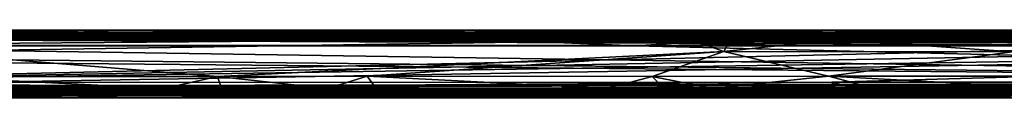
# Model space of a CAD drawing. Header units: millimetres. Extents: x -474 to 3044, y -109 to 1309.
# Tile 59 of 118: x 1193 to 1921, y 120 to 170. Entities that reach past the tile are written whole.
import ezdxf

# ---------------------------------------------------------------- set-up
doc = ezdxf.new("R2010")
doc.units = ezdxf.units.MM
doc.layers.add('Layer 01', color=7, linetype='Continuous', true_color=0x000000)

msp = doc.modelspace()

# ---------------------------------------------------------------- linework, layer by layer
at = {"layer": 'Layer 01'}
for points in [[(414.43, 167.9, 948), (981.18, 169.48, 950.34), (1267.24, 167.9, 948)], [(561.04, 165.55, 946.48), (414.43, 167.9, 948), (1267.24, 167.9, 948)], [(561.04, 165.55, 946.48), (1267.24, 167.9, 948), (1174.72, 165.54, 946.48)], [(1035.11, 169.52, 1016.55), (1292.16, 170, 1013.99), (870.84, 170, 1014.01)], [(879.12, 170, 1006.23), (870.84, 170, 1014.01), (1292.16, 170, 1013.99)], [(971.26, 170, 960.38), (879.12, 170, 1006.23), (1717.47, 170, 1006.42)], [(1717.47, 170, 1006.42), (879.12, 170, 1006.23), (1292.16, 170, 1013.99)], [(1249.21, 168, 1018.9), (930.72, 165.66, 1020.48), (1613.07, 165.66, 1020.48)], [(956.78, 168, 1018.9), (930.72, 165.66, 1020.48), (1249.21, 168, 1018.9)], [(1035.11, 169.52, 1016.55), (956.78, 168, 1018.9), (1249.21, 168, 1018.9)], [(971.26, 170, 960.38), (1717.47, 170, 1006.42), (1202.79, 170, 960.62)], [(1209.74, 170, 953), (981.7, 170, 953.01), (971.26, 170, 960.38), (1202.79, 170, 960.62)], [(981.7, 170, 953.01), (1236.09, 169.48, 950.34), (981.18, 169.48, 950.34)], [(1267.24, 167.9, 948), (981.18, 169.48, 950.34), (1236.09, 169.48, 950.34)], [(981.7, 170, 953.01), (1209.74, 170, 953), (1236.09, 169.48, 950.34)], [(1035.11, 169.52, 1016.55), (1169.07, 169.52, 1016.54), (1292.16, 170, 1013.99)], [(1035.11, 169.52, 1016.55), (1249.21, 168, 1018.9), (1169.07, 169.52, 1016.54)], [(1169.07, 169.52, 1016.54), (1501.64, 169.52, 1016.54), (1292.16, 170, 1013.99)], [(1169.07, 169.52, 1016.54), (1249.21, 168, 1018.9), (1501.64, 169.52, 1016.54)], [(1174.72, 165.54, 946.48), (1267.24, 167.9, 948), (1295.43, 165.55, 946.48)], [(1202.79, 170, 960.62), (1717.47, 170, 1006.42), (1305.63, 170, 960.64)], [(1202.79, 170, 960.62), (1224.02, 170, 953), (1209.74, 170, 953)], [(1224.02, 170, 953), (1202.79, 170, 960.62), (1305.63, 170, 960.64)], [(1209.74, 170, 953), (1224.02, 170, 953), (1236.09, 169.48, 950.34)], [(1340.18, 170, 953), (1224.02, 170, 953), (1305.63, 170, 960.64)], [(1236.09, 169.48, 950.34), (1224.02, 170, 953), (1340.18, 170, 953)], [(1340.18, 170, 953), (1405.92, 169.48, 950.34), (1236.09, 169.48, 950.34)], [(1267.24, 167.9, 948), (1236.09, 169.48, 950.34), (1405.92, 169.48, 950.34)], [(1501.64, 169.52, 1016.54), (1249.21, 168, 1018.9), (1804.16, 168, 1018.9)], [(1249.21, 168, 1018.9), (1613.07, 165.66, 1020.48), (1804.16, 168, 1018.9)], [(1267.24, 167.9, 948), (1405.92, 169.48, 950.34), (1568.67, 167.9, 948)], [(1363.14, 165.54, 946.48), (1267.24, 167.9, 948), (1568.67, 167.9, 948)], [(1295.43, 165.55, 946.48), (1267.24, 167.9, 948), (1363.14, 165.54, 946.48)], [(1501.64, 169.52, 1016.54), (1693.55, 170, 1014), (1292.16, 170, 1013.99)], [(1717.47, 170, 1006.42), (1292.16, 170, 1013.99), (1693.55, 170, 1014)], [(1305.63, 170, 960.64), (1717.47, 170, 1006.42), (1484.08, 170, 960.76)], [(1305.63, 170, 960.64), (1484.08, 170, 960.76), (1364.77, 170, 953)], [(1305.63, 170, 960.64), (1364.77, 170, 953), (1340.18, 170, 953)], [(1340.18, 170, 953), (1364.77, 170, 953), (1405.92, 169.48, 950.34)], [(1363.14, 165.54, 946.48), (1568.67, 167.9, 948), (1424.01, 165.54, 946.48)], [(1484.08, 170, 960.76), (1503.25, 170, 953), (1364.77, 170, 953)], [(1503.25, 170, 953), (1405.92, 169.48, 950.34), (1364.77, 170, 953)], [(1503.25, 170, 953), (1523.18, 169.48, 950.34), (1405.92, 169.48, 950.34)], [(1568.67, 167.9, 948), (1405.92, 169.48, 950.34), (1523.18, 169.48, 950.34)], [(1424.01, 165.54, 946.48), (1568.67, 167.9, 948), (1545.69, 165.55, 946.48)], [(1484.08, 170, 960.76), (1717.47, 170, 1006.42), (1533.3, 170, 960.74)], [(1484.08, 170, 960.76), (1533.3, 170, 960.74), (1517.4, 170, 953)], [(1484.08, 170, 960.76), (1517.4, 170, 953), (1503.25, 170, 953)], [(1501.64, 169.52, 1016.54), (1699.08, 169.52, 1016.55), (1693.55, 170, 1014)], [(1501.64, 169.52, 1016.54), (1804.16, 168, 1018.9), (1699.08, 169.52, 1016.55)], [(1503.25, 170, 953), (1517.4, 170, 953), (1523.18, 169.48, 950.34)], [(1533.3, 170, 960.74), (1532.23, 170, 953), (1517.4, 170, 953)], [(1523.18, 169.48, 950.34), (1517.4, 170, 953), (1532.23, 170, 953)], [(1532.23, 170, 953), (1766.7, 169.48, 950.34), (1523.18, 169.48, 950.34)], [(1568.67, 167.9, 948), (1523.18, 169.48, 950.34), (1766.7, 169.48, 950.34)], [(1533.3, 170, 960.74), (1609.43, 170, 953), (1532.23, 170, 953)], [(1532.23, 170, 953), (1609.43, 170, 953), (1766.7, 169.48, 950.34)], [(1730.29, 170, 960.66), (1609.43, 170, 953), (1533.3, 170, 960.74), (1717.47, 170, 1006.42)], [(1545.69, 165.55, 946.48), (1568.67, 167.9, 948), (1617.43, 165.55, 946.48)], [(1568.67, 167.9, 948), (1766.7, 169.48, 950.34), (1971.86, 167.9, 948)], [(1648.74, 165.55, 946.48), (1568.67, 167.9, 948), (1971.86, 167.9, 948)], [(1617.43, 165.55, 946.48), (1568.67, 167.9, 948), (1648.74, 165.55, 946.48)], [(1730.29, 170, 960.66), (1747.86, 170, 953), (1609.43, 170, 953)], [(1609.43, 170, 953), (1747.86, 170, 953), (1766.7, 169.48, 950.34)], [(1804.16, 168, 1018.9), (1613.07, 165.66, 1020.48), (2020.5, 165.66, 1020.48)], [(1648.74, 165.55, 946.48), (1971.86, 167.9, 948), (1966.82, 165.54, 946.48)], [(1699.08, 169.52, 1016.55), (1767.65, 170, 1014.01), (1693.55, 170, 1014)], [(1767.65, 170, 1014.01), (1717.47, 170, 1006.42), (1693.55, 170, 1014)], [(2071.59, 170, 1013.99), (1767.65, 170, 1014.01), (1699.08, 169.52, 1016.55), (2027.05, 169.52, 1016.54)], [(1699.08, 169.52, 1016.55), (1804.16, 168, 1018.9), (2027.05, 169.52, 1016.54)], [(1730.29, 170, 960.66), (1717.47, 170, 1006.42), (2063.32, 170, 960.75)], [(2063.32, 170, 960.75), (1717.47, 170, 1006.42), (2189.55, 170, 1006.34)], [(2071.59, 170, 1013.99), (1717.47, 170, 1006.42), (1767.65, 170, 1014.01)], [(2189.55, 170, 1006.34), (1717.47, 170, 1006.42), (2071.59, 170, 1013.99)], [(1730.29, 170, 960.66), (2063.32, 170, 960.75), (1762.81, 170, 953)], [(1730.29, 170, 960.66), (1762.81, 170, 953), (1747.86, 170, 953)], [(1747.86, 170, 953), (1762.81, 170, 953), (1766.7, 169.48, 950.34)], [(2063.32, 170, 960.75), (1921.03, 170, 953), (1762.81, 170, 953)], [(1762.81, 170, 953), (1921.03, 170, 953), (1766.7, 169.48, 950.34)], [(2088.85, 169.48, 950.34), (1766.7, 169.48, 950.34), (1921.03, 170, 953)], [(1971.86, 167.9, 948), (1766.7, 169.48, 950.34), (2088.85, 169.48, 950.34)], [(2027.05, 169.52, 1016.54), (1804.16, 168, 1018.9), (2101.34, 168, 1018.9)], [(1804.16, 168, 1018.9), (2020.5, 165.66, 1020.48), (2101.34, 168, 1018.9)], [(-176.46, 166.72, 951.54), (2738.7, 166.73, 951.55), (-175.83, 167, 953.02)], [(-176.46, 166.72, 951.54), (2736.87, 165.86, 950.2), (2738.7, 166.73, 951.55)], [(-176.46, 166.72, 951.54), (-166.63, 165.86, 950.2), (2736.87, 165.86, 950.2)], [(2738.7, 166.73, 951.55), (2741.59, 167, 953.02), (-175.83, 167, 953.02)], [(2743.79, 167, 956.88), (-172.82, 167, 956.7), (-175.83, 167, 953.02), (2741.59, 167, 953.02)], [(1125.41, 167, 1010.29), (-172.82, 167, 956.7), (2743.79, 167, 956.88)], [(2211.55, 167, 1013.99), (2736.83, 166.7, 1015.52), (-167.08, 166.7, 1015.52)], [(-167.08, 166.7, 1015.52), (693.85, 167, 1014), (2211.55, 167, 1013.99)], [(2736.99, 165.8, 1016.86), (-166.99, 165.8, 1016.86), (-167.08, 166.7, 1015.52), (2736.83, 166.7, 1015.52)], [(617.21, 164.46, 1017.72), (-166.99, 165.8, 1016.86), (2736.99, 165.8, 1016.86)], [(-166.63, 165.86, 950.2), (1641.44, 164.52, 949.3), (2736.87, 165.86, 950.2)], [(-166.63, 165.86, 950.2), (334.85, 164.52, 949.3), (1641.44, 164.52, 949.3)], [(2737.1, 158.52, 946), (320.73, 158.56, 946), (1109.28, 162.99, 946)], [(753.23, 162.99, 949), (1641.44, 164.52, 949.3), (334.85, 164.52, 949.3)], [(617.21, 164.46, 1017.72), (2736.99, 165.8, 1016.86), (2165.24, 164.45, 1017.73)], [(617.21, 164.46, 1017.72), (2165.24, 164.45, 1017.73), (2098.36, 163, 1018)], [(617.21, 164.46, 1017.72), (2098.36, 163, 1018), (1092.98, 162.99, 1018)], [(1125.41, 167, 1010.29), (2211.55, 167, 1013.99), (693.85, 167, 1014)], [(753.23, 162.99, 949), (1537.02, 163, 949), (1641.44, 164.52, 949.3)], [(753.23, 162.99, 949), (942.58, 158.48, 949), (1537.02, 163, 949)], [(2086.83, 158.75, 1018), (878.22, 158.66, 1018), (1092.98, 162.99, 1018)], [(1113.82, 163, 1021), (1688.82, 163, 1021), (930.72, 165.66, 1020.48)], [(1688.82, 163, 1021), (1613.07, 165.66, 1020.48), (930.72, 165.66, 1020.48)], [(942.58, 158.48, 949), (1648.65, 158.43, 949), (1537.02, 163, 949)], [(2086.83, 158.75, 1018), (1092.98, 162.99, 1018), (2098.36, 163, 1018)], [(1295.43, 165.55, 946.48), (1483.19, 162.98, 946), (1109.28, 162.99, 946)], [(1174.72, 165.54, 946.48), (1295.43, 165.55, 946.48), (1109.28, 162.99, 946)], [(2737.1, 158.52, 946), (1109.28, 162.99, 946), (1483.19, 162.98, 946)], [(1713.6, 154.36, 1021), (1688.82, 163, 1021), (1111.96, 154.19, 1021), (1339.35, 135.82, 1021)], [(1113.82, 163, 1021), (1111.96, 154.19, 1021), (1688.82, 163, 1021)], [(1125.41, 167, 1010.29), (2743.79, 167, 956.88), (2742.82, 167, 1010.33)], [(1125.41, 167, 1010.29), (2742.82, 167, 1010.33), (2211.55, 167, 1013.99)], [(1295.43, 165.55, 946.48), (1363.14, 165.54, 946.48), (1483.19, 162.98, 946)], [(1363.14, 165.54, 946.48), (1424.01, 165.54, 946.48), (1483.19, 162.98, 946)], [(1424.01, 165.54, 946.48), (1545.69, 165.55, 946.48), (1483.19, 162.98, 946)], [(1545.69, 165.55, 946.48), (1617.43, 165.55, 946.48), (1483.19, 162.98, 946)], [(1617.43, 165.55, 946.48), (1770.15, 162.97, 946), (1483.19, 162.98, 946)], [(2737.1, 158.52, 946), (1483.19, 162.98, 946), (1770.15, 162.97, 946)], [(1641.44, 164.52, 949.3), (1537.02, 163, 949), (1719.51, 163, 949)], [(1648.65, 158.43, 949), (1719.51, 163, 949), (1537.02, 163, 949)], [(1688.82, 163, 1021), (1718.52, 163, 1021), (1613.07, 165.66, 1020.48)], [(1718.52, 163, 1021), (2020.5, 165.66, 1020.48), (1613.07, 165.66, 1020.48)], [(1617.43, 165.55, 946.48), (1648.74, 165.55, 946.48), (1770.15, 162.97, 946)], [(2736.87, 165.86, 950.2), (1641.44, 164.52, 949.3), (2736.82, 164.52, 949.3)], [(1719.51, 163, 949), (1935.13, 162.99, 949), (1641.44, 164.52, 949.3)], [(1935.13, 162.99, 949), (2736.82, 164.52, 949.3), (1641.44, 164.52, 949.3)], [(1648.65, 158.43, 949), (1935.13, 162.99, 949), (1719.51, 163, 949)], [(1648.65, 158.43, 949), (2734.64, 158.47, 949), (1935.13, 162.99, 949)], [(1648.74, 165.55, 946.48), (1966.82, 165.54, 946.48), (1770.15, 162.97, 946)], [(1713.6, 154.36, 1021), (1718.52, 163, 1021), (1688.82, 163, 1021)], [(1713.6, 154.36, 1021), (1797.35, 163, 1021), (1718.52, 163, 1021)], [(1713.6, 154.36, 1021), (1927.08, 154.01, 1021), (1797.35, 163, 1021)], [(1718.52, 163, 1021), (1797.35, 163, 1021), (2020.5, 165.66, 1020.48)], [(1966.82, 165.54, 946.48), (2337.69, 162.97, 946), (1770.15, 162.97, 946)], [(1770.15, 162.97, 946), (2337.69, 162.97, 946), (2737.1, 158.52, 946)], [(1797.35, 163, 1021), (1932.76, 163, 1021), (2020.5, 165.66, 1020.48)], [(1932.76, 163, 1021), (1797.35, 163, 1021), (1927.08, 154.01, 1021)], [(-168.24, 158.55, 949), (2738.69, 131.38, 949), (224.29, 158.47, 949)], [(-168.24, 158.55, 949), (-166.24, 131.49, 949), (2738.69, 131.38, 949)], [(224.29, 158.47, 949), (2738.69, 131.38, 949), (942.58, 158.48, 949)], [(1151.7, 131.43, 946), (320.73, 158.56, 946), (2737.1, 158.52, 946)], [(912.48, 131.2, 1018), (878.22, 158.66, 1018), (2086.83, 158.75, 1018)], [(912.48, 131.2, 1018), (2086.83, 158.75, 1018), (2359.09, 158.72, 1018)], [(2709.96, 158.59, 1018), (912.48, 131.2, 1018), (2359.09, 158.72, 1018)], [(2713.87, 131.21, 1018), (1524.16, 127.01, 1018), (912.48, 131.2, 1018), (2709.96, 158.59, 1018)], [(942.58, 158.48, 949), (2738.69, 131.38, 949), (1648.65, 158.43, 949)], [(1123.95, 135.8, 1021), (1339.35, 135.82, 1021), (1111.96, 154.19, 1021)], [(1151.7, 131.43, 946), (2737.1, 158.52, 946), (1793.6, 131.51, 946)], [(1449.9, 135.91, 1021), (1713.6, 154.36, 1021), (1339.35, 135.82, 1021)], [(1660.77, 135.74, 1021), (1713.6, 154.36, 1021), (1449.9, 135.91, 1021)], [(1648.65, 158.43, 949), (2738.69, 131.38, 949), (2734.64, 158.47, 949)], [(1791, 135.99, 1021), (1713.6, 154.36, 1021), (1660.77, 135.74, 1021)], [(1791, 135.99, 1021), (1927.08, 154.01, 1021), (1713.6, 154.36, 1021)], [(1989.08, 135.9, 1021), (1927.08, 154.01, 1021), (1791, 135.99, 1021)], [(2294.6, 131.57, 946), (1793.6, 131.51, 946), (2737.1, 158.52, 946)], [(2738.69, 131.38, 949), (-166.24, 131.49, 949), (-176.75, 127.01, 949)], [(2738.69, 131.38, 949), (-176.75, 127.01, 949), (335.79, 127, 949)], [(2738.69, 131.38, 949), (335.79, 127, 949), (957.48, 127.01, 949)], [(1065.13, 127.01, 1018), (912.48, 131.2, 1018), (1524.16, 127.01, 1018)], [(2738.69, 131.38, 949), (957.48, 127.01, 949), (2746.38, 127, 949)], [(1151.7, 131.43, 946), (1793.6, 131.51, 946), (1079.61, 127, 946)], [(1793.6, 131.51, 946), (1796.38, 127, 946), (1079.61, 127, 946)], [(1123.95, 135.8, 1021), (1299.7, 127, 1021), (1339.35, 135.82, 1021)], [(1123.95, 135.8, 1021), (1129.63, 127, 1021), (1299.7, 127, 1021)], [(1299.7, 127, 1021), (1342.23, 127, 1021), (1339.35, 135.82, 1021)], [(1339.35, 135.82, 1021), (1420.56, 127, 1021), (1449.9, 135.91, 1021)], [(1339.35, 135.82, 1021), (1342.23, 127, 1021), (1420.56, 127, 1021)], [(1449.9, 135.91, 1021), (1420.56, 127, 1021), (1456.72, 127, 1021)], [(1449.9, 135.91, 1021), (1456.72, 127, 1021), (1627.13, 127, 1021)], [(1449.9, 135.91, 1021), (1627.13, 127, 1021), (1660.77, 135.74, 1021)], [(2713.87, 131.21, 1018), (2737.54, 127.01, 1018), (1524.16, 127.01, 1018)], [(1660.77, 135.74, 1021), (1627.13, 127, 1021), (1669.3, 127, 1021)], [(1660.77, 135.74, 1021), (1705.42, 127, 1021), (1791, 135.99, 1021)], [(1660.77, 135.74, 1021), (1669.3, 127, 1021), (1705.42, 127, 1021)], [(1825.41, 127, 1021), (1791, 135.99, 1021), (1705.42, 127, 1021)], [(1791, 135.99, 1021), (1825.41, 127, 1021), (1960.26, 127, 1021)], [(1791, 135.99, 1021), (1960.26, 127, 1021), (1989.08, 135.9, 1021)], [(1793.6, 131.51, 946), (2294.6, 131.57, 946), (1812.18, 127, 946)], [(1793.6, 131.51, 946), (1812.18, 127, 946), (1796.38, 127, 946)], [(2294.6, 131.57, 946), (2321.18, 127, 946), (1812.18, 127, 946)], [(1192.45, 124.2, 950.14), (-166.71, 123.3, 951.48), (1878.76, 123.3, 951.48)], [(24.44, 123.27, 1015.46), (101.12, 124.14, 1016.8), (1896.61, 123.27, 1015.46)], [(101.12, 124.14, 1016.8), (667.4, 125.48, 1017.7), (2736.86, 124.14, 1016.8)], [(1896.61, 123.27, 1015.46), (101.12, 124.14, 1016.8), (2736.86, 124.14, 1016.8)], [(1524.16, 127.01, 1018), (2736.9, 125.48, 1017.7), (667.4, 125.48, 1017.7)], [(1065.13, 127.01, 1018), (1524.16, 127.01, 1018), (667.4, 125.48, 1017.7)], [(2736.86, 124.14, 1016.8), (667.4, 125.48, 1017.7), (2736.9, 125.48, 1017.7)], [(1224.96, 124.46, 1020.52), (772.32, 122.1, 1019), (1883.71, 122.1, 1019)], [(1012.26, 124.46, 1020.52), (772.32, 122.1, 1019), (1224.96, 124.46, 1020.52)], [(926.81, 122, 948.1), (1173.72, 124.34, 946.52), (1272.48, 122, 948.1)], [(1068.89, 125.55, 949.27), (2746.38, 127, 949), (957.48, 127.01, 949)], [(1012.26, 124.46, 1020.52), (1224.96, 124.46, 1020.52), (1129.63, 127, 1021)], [(1068.89, 125.55, 949.27), (2738.68, 125.54, 949.28), (2746.38, 127, 949)], [(1068.89, 125.55, 949.27), (1192.45, 124.2, 950.14), (2738.68, 125.54, 949.28)], [(1831.74, 124.34, 946.52), (1173.72, 124.34, 946.52), (1079.61, 127, 946), (1796.38, 127, 946)], [(1224.96, 124.46, 1020.52), (1299.7, 127, 1021), (1129.63, 127, 1021)], [(1717.31, 122, 948.1), (1173.72, 124.34, 946.52), (1831.74, 124.34, 946.52)], [(1272.48, 122, 948.1), (1173.72, 124.34, 946.52), (1717.31, 122, 948.1)], [(2738.68, 125.54, 949.28), (1192.45, 124.2, 950.14), (2736.77, 124.2, 950.14)], [(1192.45, 124.2, 950.14), (1878.76, 123.3, 951.48), (2736.77, 124.2, 950.14)], [(1224.96, 124.46, 1020.52), (1391.25, 124.46, 1020.52), (1342.23, 127, 1021)], [(1224.96, 124.46, 1020.52), (1342.23, 127, 1021), (1299.7, 127, 1021)], [(1224.96, 124.46, 1020.52), (1883.71, 122.1, 1019), (1391.25, 124.46, 1020.52)], [(1391.25, 124.46, 1020.52), (1420.56, 127, 1021), (1342.23, 127, 1021)], [(1391.25, 124.46, 1020.52), (1552.01, 124.46, 1020.52), (1456.72, 127, 1021)], [(1391.25, 124.46, 1020.52), (1456.72, 127, 1021), (1420.56, 127, 1021)], [(1391.25, 124.46, 1020.52), (1883.71, 122.1, 1019), (1552.01, 124.46, 1020.52)], [(1552.01, 124.46, 1020.52), (1627.13, 127, 1021), (1456.72, 127, 1021)], [(1524.16, 127.01, 1018), (2737.54, 127.01, 1018), (2736.9, 125.48, 1017.7)], [(1552.01, 124.46, 1020.52), (1790.87, 124.45, 1020.52), (1669.3, 127, 1021)], [(1552.01, 124.46, 1020.52), (1669.3, 127, 1021), (1627.13, 127, 1021)], [(1552.01, 124.46, 1020.52), (1883.71, 122.1, 1019), (1790.87, 124.45, 1020.52)], [(1790.87, 124.45, 1020.52), (1705.42, 127, 1021), (1669.3, 127, 1021)], [(1790.87, 124.45, 1020.52), (1825.41, 127, 1021), (1705.42, 127, 1021)], [(1717.31, 122, 948.1), (1831.74, 124.34, 946.52), (2064.53, 122, 948.1)], [(1790.87, 124.45, 1020.52), (1996.39, 127, 1021), (1960.26, 127, 1021)], [(1790.87, 124.45, 1020.52), (2091.63, 124.46, 1020.52), (1996.39, 127, 1021)], [(1790.87, 124.45, 1020.52), (1960.26, 127, 1021), (1825.41, 127, 1021)], [(1790.87, 124.45, 1020.52), (1883.71, 122.1, 1019), (2091.63, 124.46, 1020.52)], [(1796.38, 127, 946), (1812.18, 127, 946), (1831.74, 124.34, 946.52)], [(2373.37, 124.34, 946.52), (1831.74, 124.34, 946.52), (1812.18, 127, 946), (2321.18, 127, 946)], [(2064.53, 122, 948.1), (1831.74, 124.34, 946.52), (2373.37, 124.34, 946.52)], [(2736.77, 124.2, 950.14), (1878.76, 123.3, 951.48), (2736.83, 123.3, 951.48)], [(2314.59, 124.46, 1020.52), (1883.71, 122.1, 1019), (2715.94, 122.1, 1019)], [(2091.63, 124.46, 1020.52), (1883.71, 122.1, 1019), (2314.59, 124.46, 1020.52)], [(1896.61, 123.27, 1015.46), (2736.86, 124.14, 1016.8), (2738.5, 123.28, 1015.46)], [(-166.71, 123.3, 951.48), (-175.74, 123, 953), (1350.96, 123, 953.01)], [(-174.08, 123, 956.7), (1350.96, 123, 953.01), (-175.74, 123, 953)], [(-174.08, 123, 956.7), (-172.84, 123, 1010.23), (1885.29, 123, 1010.13), (1455.93, 123, 956.83)], [(-174.08, 123, 956.7), (1455.93, 123, 956.83), (1350.96, 123, 953.01)], [(1885.29, 123, 1010.13), (-172.84, 123, 1010.23), (986.85, 123, 1013.99)], [(1350.96, 123, 953.01), (1878.76, 123.3, 951.48), (-166.71, 123.3, 951.48)], [(24.44, 123.27, 1015.46), (1896.61, 123.27, 1015.46), (115.59, 123, 1013.98)], [(1896.61, 123.27, 1015.46), (986.85, 123, 1013.99), (115.59, 123, 1013.98)], [(772.32, 122.1, 1019), (1236.01, 120.52, 1016.66), (1883.71, 122.1, 1019)], [(772.32, 122.1, 1019), (980.8, 120.52, 1016.66), (1236.01, 120.52, 1016.66)], [(971.39, 120, 1006.62), (835.73, 120, 960.64), (1366.78, 120, 960.51)], [(835.73, 120, 960.64), (946.96, 120, 952.99), (1193.6, 120, 953)], [(1366.78, 120, 960.51), (835.73, 120, 960.64), (1193.6, 120, 953)], [(983.24, 120.48, 950.45), (926.81, 122, 948.1), (1272.48, 122, 948.1)], [(983.24, 120.48, 950.45), (1193.6, 120, 953), (946.96, 120, 952.99)], [(971.39, 120, 1006.62), (1366.78, 120, 960.51), (1202.79, 120, 1006.38)], [(1209.75, 120, 1014), (981.85, 120, 1013.99), (971.39, 120, 1006.62), (1202.79, 120, 1006.38)], [(1236.01, 120.52, 1016.66), (980.8, 120.52, 1016.66), (981.85, 120, 1013.99)], [(1236.01, 120.52, 1016.66), (981.85, 120, 1013.99), (1209.75, 120, 1014)], [(983.24, 120.48, 950.45), (1272.48, 122, 948.1), (1228.6, 120.48, 950.45)], [(983.24, 120.48, 950.45), (1228.6, 120.48, 950.45), (1193.6, 120, 953)], [(1896.61, 123.27, 1015.46), (1882.5, 123, 1013.99), (986.85, 123, 1013.99)], [(1885.29, 123, 1010.13), (986.85, 123, 1013.99), (1882.5, 123, 1013.99)], [(1228.6, 120.48, 950.45), (1514.67, 120.48, 950.45), (1193.6, 120, 953)], [(1514.67, 120.48, 950.45), (1521.84, 120, 952.99), (1193.6, 120, 953)], [(1366.78, 120, 960.51), (1193.6, 120, 953), (1521.84, 120, 952.99)], [(1202.79, 120, 1006.38), (1366.78, 120, 960.51), (1305.53, 120, 1006.36)], [(1202.79, 120, 1006.38), (1224.02, 120, 1014), (1209.75, 120, 1014)], [(1224.02, 120, 1014), (1202.79, 120, 1006.38), (1305.53, 120, 1006.36)], [(1209.75, 120, 1014), (1224.02, 120, 1014), (1236.01, 120.52, 1016.66)], [(1236.01, 120.52, 1016.66), (1224.02, 120, 1014), (1340.14, 120, 1014)], [(1340.14, 120, 1014), (1224.02, 120, 1014), (1305.53, 120, 1006.36)], [(1228.6, 120.48, 950.45), (1272.48, 122, 948.1), (1514.67, 120.48, 950.45)], [(1883.71, 122.1, 1019), (1236.01, 120.52, 1016.66), (1406.24, 120.52, 1016.66)], [(1340.14, 120, 1014), (1406.24, 120.52, 1016.66), (1236.01, 120.52, 1016.66)], [(1514.67, 120.48, 950.45), (1272.48, 122, 948.1), (1717.31, 122, 948.1)], [(1484.09, 120, 1006.24), (1305.53, 120, 1006.36), (1366.78, 120, 960.51)], [(1305.53, 120, 1006.36), (1484.09, 120, 1006.24), (1364.8, 120, 1014)], [(1305.53, 120, 1006.36), (1364.8, 120, 1014), (1340.14, 120, 1014)], [(1340.14, 120, 1014), (1364.8, 120, 1014), (1406.24, 120.52, 1016.66)], [(1350.96, 123, 953.01), (1581.73, 123, 953), (1878.76, 123.3, 951.48)], [(1455.93, 123, 956.83), (1581.73, 123, 953), (1350.96, 123, 953.01)], [(1406.24, 120.52, 1016.66), (1364.8, 120, 1014), (1503.25, 120, 1014)], [(1484.09, 120, 1006.24), (1503.25, 120, 1014), (1364.8, 120, 1014)], [(1484.09, 120, 1006.24), (1366.78, 120, 960.51), (1533.3, 120, 1006.26)], [(1533.3, 120, 1006.26), (1366.78, 120, 960.51), (1730.8, 120, 1006.24)], [(1730.8, 120, 1006.24), (1366.78, 120, 960.51), (2180.67, 120, 960.65)], [(2180.67, 120, 960.65), (1366.78, 120, 960.51), (1686.09, 120, 953)], [(1521.84, 120, 952.99), (1686.09, 120, 953), (1366.78, 120, 960.51)], [(1883.71, 122.1, 1019), (1406.24, 120.52, 1016.66), (1523.16, 120.52, 1016.66)], [(1503.25, 120, 1014), (1523.16, 120.52, 1016.66), (1406.24, 120.52, 1016.66)], [(2102.21, 123, 956.84), (1455.93, 123, 956.83), (1885.29, 123, 1010.13)], [(1455.93, 123, 956.83), (2102.21, 123, 956.84), (1581.73, 123, 953)], [(1484.09, 120, 1006.24), (1533.3, 120, 1006.26), (1517.4, 120, 1014)], [(1484.09, 120, 1006.24), (1517.4, 120, 1014), (1503.25, 120, 1014)], [(1503.25, 120, 1014), (1517.4, 120, 1014), (1523.16, 120.52, 1016.66)], [(1514.67, 120.48, 950.45), (1717.31, 122, 948.1), (1701.79, 120.48, 950.45)], [(1514.67, 120.48, 950.45), (1701.79, 120.48, 950.45), (1686.09, 120, 953)], [(1514.67, 120.48, 950.45), (1686.09, 120, 953), (1521.84, 120, 952.99)], [(1532.23, 120, 1014), (1523.16, 120.52, 1016.66), (1517.4, 120, 1014)], [(1533.3, 120, 1006.26), (1532.23, 120, 1014), (1517.4, 120, 1014)], [(1883.71, 122.1, 1019), (1523.16, 120.52, 1016.66), (1759.18, 120.52, 1016.66)], [(1532.23, 120, 1014), (1759.18, 120.52, 1016.66), (1523.16, 120.52, 1016.66)], [(1532.23, 120, 1014), (1609.43, 120, 1014), (1759.18, 120.52, 1016.66)], [(1533.3, 120, 1006.26), (1609.43, 120, 1014), (1532.23, 120, 1014)], [(1533.3, 120, 1006.26), (1730.8, 120, 1006.24), (1609.43, 120, 1014)], [(1581.73, 123, 953), (2026.42, 123, 953), (1878.76, 123.3, 951.48)], [(2102.21, 123, 956.84), (2026.42, 123, 953), (1581.73, 123, 953)], [(1609.43, 120, 1014), (1747.87, 120, 1014), (1759.18, 120.52, 1016.66)], [(1730.8, 120, 1006.24), (1747.87, 120, 1014), (1609.43, 120, 1014)], [(1967.4, 120.48, 950.46), (2134.97, 120, 953), (1686.09, 120, 953)], [(1701.79, 120.48, 950.45), (1967.4, 120.48, 950.46), (1686.09, 120, 953)], [(1686.09, 120, 953), (2134.97, 120, 953), (2180.67, 120, 960.65)], [(1701.79, 120.48, 950.45), (1717.31, 122, 948.1), (1967.4, 120.48, 950.46)], [(1967.4, 120.48, 950.46), (1717.31, 122, 948.1), (2064.53, 122, 948.1)], [(1730.8, 120, 1006.24), (2180.67, 120, 960.65), (1778.33, 120, 1006.38)], [(1730.8, 120, 1006.24), (1778.33, 120, 1006.38), (1762.02, 120, 1014)], [(1730.8, 120, 1006.24), (1762.02, 120, 1014), (1747.87, 120, 1014)], [(1747.87, 120, 1014), (1762.02, 120, 1014), (1759.18, 120.52, 1016.66)], [(1883.71, 122.1, 1019), (1759.18, 120.52, 1016.66), (2093.3, 120.52, 1016.66)], [(1810.32, 120, 1014), (1921.03, 120, 1014), (1759.18, 120.52, 1016.66)], [(1786.49, 120, 1013.99), (1810.32, 120, 1014), (1759.18, 120.52, 1016.66)], [(1759.18, 120.52, 1016.66), (1762.02, 120, 1014), (1786.49, 120, 1013.99)], [(2093.3, 120.52, 1016.66), (1759.18, 120.52, 1016.66), (1921.03, 120, 1014)], [(1778.33, 120, 1006.38), (1786.49, 120, 1013.99), (1762.02, 120, 1014)], [(1778.33, 120, 1006.38), (2180.67, 120, 960.65), (1901.67, 120, 1006.37)], [(1778.33, 120, 1006.38), (1901.67, 120, 1006.37), (1810.32, 120, 1014)], [(1778.33, 120, 1006.38), (1810.32, 120, 1014), (1786.49, 120, 1013.99)], [(1901.67, 120, 1006.37), (1921.03, 120, 1014), (1810.32, 120, 1014)], [(2355.47, 123, 953), (2736.83, 123.3, 951.48), (1878.76, 123.3, 951.48)], [(2026.42, 123, 953), (2355.47, 123, 953), (1878.76, 123.3, 951.48)], [(1896.61, 123.27, 1015.46), (1891.89, 123, 1013.98), (1882.5, 123, 1013.99)], [(1882.5, 123, 1013.99), (1891.89, 123, 1013.98), (1885.29, 123, 1010.13)], [(1883.71, 122.1, 1019), (2333.93, 120.52, 1016.66), (2715.94, 122.1, 1019)], [(1883.71, 122.1, 1019), (2093.3, 120.52, 1016.66), (2333.93, 120.52, 1016.66)], [(1885.29, 123, 1010.13), (2740.98, 123, 1013.98), (2743.72, 123, 1010.05), (2102.21, 123, 956.84)], [(1885.29, 123, 1010.13), (1891.89, 123, 1013.98), (2740.98, 123, 1013.98)], [(1896.61, 123.27, 1015.46), (2740.98, 123, 1013.98), (1891.89, 123, 1013.98)], [(1896.61, 123.27, 1015.46), (2738.5, 123.28, 1015.46), (2740.98, 123, 1013.98)], [(1901.67, 120, 1006.37), (2180.67, 120, 960.65), (2107.53, 120, 1006.43)], [(1901.67, 120, 1006.37), (2092.78, 120, 1014), (1921.03, 120, 1014)], [(1901.67, 120, 1006.37), (2107.53, 120, 1006.43), (2092.78, 120, 1014)], [(2093.3, 120.52, 1016.66), (1921.03, 120, 1014), (2092.78, 120, 1014)]]:
    msp.add_3dface(points, dxfattribs=at)

doc.saveas('drawing.dxf')
